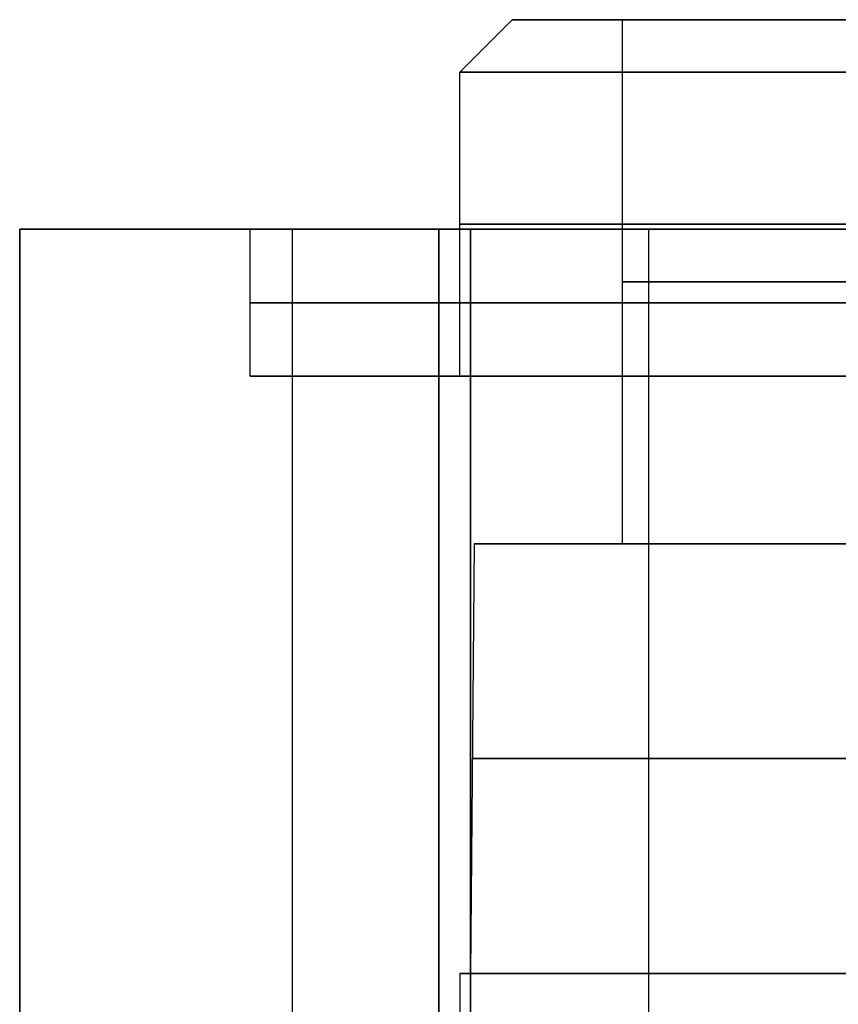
# Model space of a CAD drawing. Header units: millimetres. Extents: x 0 to 322, y -110 to 60.
# Tile 216 of 256: x 271.5 to 279.31, y -74.39 to -65. Entities that reach past the tile are written whole.
import ezdxf

# ---------------------------------------------------------------- set-up
doc = ezdxf.new("R2010")
doc.units = ezdxf.units.MM
doc.layers.add('Layer 01', color=7, linetype='Continuous', true_color=0x000000)

msp = doc.modelspace()

# ---------------------------------------------------------------- linework, layer by layer
at = {"layer": 'Layer 01'}
for p, q in [((276.2, -65, 18.5), (275.7, -65.5, 18.5)), ((277.25, -65, 18.5), (276.2, -65, 18.5)), ((277.25, -70, 18.5), (277.25, -65, 18.5)), ((275.7, -68.4, 18.5), (275.7, -65.5, 18.5)), ((271.5, -87, 18.5), (271.5, -67, 18.5)), ((271.5, -67, 18.5), (273.7, -67, 18.5)), ((273.7, -68.4, 18.5), (273.7, -67, 18.5)), ((274.1, -67, 3.8), (274.1, -87, 3.8)), ((274.1, -67, 33.2), (274.1, -87, 33.2)), ((277.5, -67, 3.8), (277.5, -87, 3.8)), ((277.5, -67, 33.2), (277.5, -87, 33.2)), ((275.7, -68.4, 18.5), (273.7, -68.4, 18.5)), ((275.8361, -70, 18.5), (275.8004, -74.1, 18.5)), ((277.25, -70, 18.5), (275.8361, -70, 18.5)), ((275.7, -74.1, 18.5), (275.7, -85.6, 18.5)), ((275.7, -74.1, 18.5), (275.8004, -74.1, 18.5))]:
    msp.add_line(p, q, dxfattribs=at)
at = {"layer": 'Layer 01', "extrusion": (0, 1, 0)}
for centre, radius in [((-290.5, 18.5, -65), 14.3), ((-290.5, 18.5, -65.5), 14.8), ((-290.5, 18.5, -66.95), 14.8), ((-290.5, 18.5, -67.5), 13.25), ((-290.5, 18.5, -67.7), 16.8), ((-290.5, 18.5, -68.4), 16.8), ((-290.5, 18.5, -68.4), 14.8), ((-290.5, 18.5, -70), 13.25), ((-290.5, 18.5, -74.1), 14.6996)]:
    msp.add_arc(centre, radius, 270, 90, dxfattribs=at)
at = {"layer": 'Layer 01', "extrusion": (0, -1, 0)}
for centre, radius, start, end in [((290.5, 18.5, 65), 13.25, 90, 270), ((275.5, 3.5, 67), 4, 180, 270), ((275.5, 33.5, 67), 4, 90, 180), ((290.5, 18.5, 67), 16.8, 90, 270), ((275.8, 3.8, 67), 1.7, 90, 270), ((275.8, 33.2, 67), 1.7, 90, 270), ((275.8, 3.8, 67), 1.7, 270, 90), ((275.8, 33.2, 67), 1.7, 270, 90), ((290.5, 18.5, 70), 14.6639, 90, 270), ((290.5, 18.5, 72.05), 14.6818, 90, 270), ((290.5, 18.5, 74.1), 14.8, 90, 270)]:
    msp.add_arc(centre, radius, start, end, dxfattribs=at)
at = {"layer": 'Layer 01'}
for points in [[(271.5, -87, 3.5), (271.5, -77, 3.5), (271.5, -67, 3.5)], [(271.5, -67, 33.5), (271.5, -77, 33.5), (271.5, -87, 33.5)], [(271.5, -67, 3.5), (271.5, -67, 18.5), (271.5, -67, 33.5)], [(305.5, -67, 37.5), (290.5, -67, 37.5), (275.5, -67, 37.5)], [(275.5, -87, 37.5), (275.5, -77, 37.5), (275.5, -67, 37.5)], [(275.5, -67, -0.5), (275.5, -77, -0.5), (275.5, -87, -0.5)], [(275.5, -67, -0.5), (290.5, -67, -0.5), (305.5, -67, -0.5)], [(275.8, -87, 5.5), (275.8, -77, 5.5), (275.8, -67, 5.5)], [(275.8, -67, 2.1), (275.8, -77, 2.1), (275.8, -87, 2.1)], [(275.8, -87, 34.9), (275.8, -77, 34.9), (275.8, -67, 34.9)], [(275.8, -67, 31.5), (275.8, -77, 31.5), (275.8, -87, 31.5)]]:
    msp.add_open_spline(points, degree=2, dxfattribs=at)

doc.saveas('drawing.dxf')
